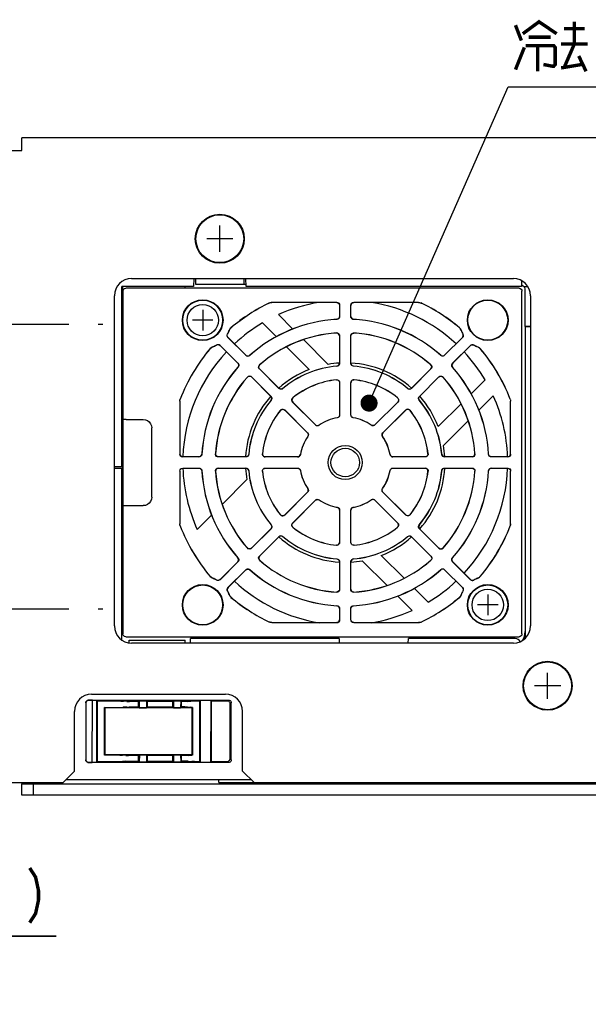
# Model space of a CAD drawing. Extents: x 97 to 1223, y 94 to 848.
# Tile 40 of 41: x 985 to 1085, y 676 to 848. Entities that reach past the tile are written whole.
import ezdxf

# ---------------------------------------------------------------- set-up
doc = ezdxf.new("R2010")
doc.units = 0
doc.header["$LTSCALE"] = 69.3
doc.linetypes.add('CENTER', pattern=[0.6, 0.375, -0.075, 0.075, -0.075])
doc.layers.get('0').update_dxf_attribs({"linetype": 'CONTINUOUS'})
for name, color, linetype in [('ALL_AXIS', 7, 'CONTINUOUS'), ('ALL_CURVE', 7, 'CONTINUOUS'), ('ALL_DIM', 7, 'CONTINUOUS'), ('ALL_FEATURES', 7, 'CONTINUOUS'), ('ALL_NOTE', 7, 'CONTINUOUS')]:
    doc.layers.add(name, color=color, linetype=linetype)
doc.dimstyles.get("Standard").update_dxf_attribs({"dimtxt": 2.5, "dimasz": 2.5, "dimexe": 1.25, "dimexo": 0.625, "dimtad": 1, "dimcen": 2.5, "dimazin": 3, "dimtfac": 1, "dimtmove": 0, "dimatfit": 3})

# ---------------------------------------------------------------- blocks, each defined once
blk = doc.blocks.new('_OPEN')
at = {"color": 0, "linetype": 'BYBLOCK'}
for p, q in [((0, 0), (-1, 0.25)), ((-1, -0.25), (0, 0)), ((-1, 0), (0, 0))]:
    blk.add_line(p, q, dxfattribs=at)
blk = doc.blocks.new('*D5')
at = {"layer": 'ALL_DIM', "color": 2, "linetype": 'CONTINUOUS'}
for p, q in [((953.31, 666.24), (953.31, 690.5)), ((960, 655.62), (960, 690.5)), ((953.31, 687.5), (938.31, 687.5)), ((938.31, 687.5), (956.66, 687.5)), ((991.3, 687.5), (956.66, 687.5)), ((960, 687.5), (991.3, 687.5))]:
    blk.add_line(p, q, dxfattribs=at)
at = {"layer": 'ALL_DIM', "color": 2, "linetype": 'CONTINUOUS', "xscale": 6, "yscale": 6, "zscale": 6}
blk.add_blockref('_OPEN', (953.31, 687.5), dxfattribs=at)
at = {"layer": 'ALL_DIM', "color": 2, "linetype": 'CONTINUOUS', "xscale": 6, "yscale": 6, "zscale": 6, "rotation": 180}
blk.add_blockref('_OPEN', (960, 687.5), dxfattribs=at)

msp = doc.modelspace()

# ---------------------------------------------------------------- linework, layer by layer
at = {"layer": 'ALL_AXIS', "color": 7, "linetype": 'CENTER'}
for p, q in [((967.5, 795), (999.5, 795)), ((967.5, 745), (999.5, 745))]:
    msp.add_line(p, q, dxfattribs=at)
at = {"layer": 'ALL_AXIS', "color": 7, "linetype": 'CONTINUOUS'}
for centre, radius in [((1020, 810), 4.3), ((1020, 810), 4.2), ((1017, 795.7), 2.75), ((1067, 745.7), 2.75), ((1077.5, 731.5), 4.3), ((1077.5, 731.5), 4.2)]:
    msp.add_circle(centre, radius, dxfattribs=at)
at = {"layer": 'ALL_CURVE', "color": 40, "linetype": 'CONTINUOUS'}
for p, q in [((1020, 807.7), (1020, 812.3)), ((1022.3, 810), (1017.7, 810)), ((1017, 797.5), (1017, 793.9)), ((1018.8, 795.7), (1015.2, 795.7)), ((1067, 747.5), (1067, 743.9)), ((1068.8, 745.7), (1065.2, 745.7)), ((1077.5, 729.2), (1077.5, 733.8)), ((1079.8, 731.5), (1075.2, 731.5))]:
    msp.add_line(p, q, dxfattribs=at)
at = {"layer": 'ALL_DIM', "color": 2, "linetype": 'CONTINUOUS', "const_width": 0.6}
msp.add_lwpolyline([(986.653, 699.5), (987.685, 697.9), (988.201, 695.5), (988.201, 693.9), (987.685, 691.5), (986.653, 689.9)], dxfattribs=at)
at = {"layer": 'ALL_FEATURES', "color": 7, "linetype": 'CONTINUOUS'}
for p, q in [((985.3, 825.5), (985.3, 827.7)), ((1162.2, 827.7), (985.3, 827.7)), ((982.5, 825.5), (985.3, 825.5)), ((1004.5, 803), (1071.5, 803)), ((1015.453, 803), (1015.404, 801.6)), ((1015.753, 803), (1015.718, 802.004)), ((1024.281, 802.013), (1024.247, 803)), ((1024.596, 801.6), (1024.547, 803)), ((1072.948, 802.612), (1072.93, 801.6)), ((1002.8, 770), (1002.8, 801.6)), ((1015.404, 801.6), (1002.8, 801.6)), ((1002.95, 801.6), (1002.95, 798.201)), ((1003, 800.8), (1003, 740.6)), ((1072.5, 801.3), (1003.5, 801.3)), ((1013.904, 801.5), (1013.906, 801.6)), ((1015.72, 802.05), (1024.28, 802.05)), ((1024.281, 802.013), (1024.578, 802.013)), ((1072.93, 801.6), (1024.596, 801.6)), ((1073, 740.6), (1073, 800.8)), ((1073.323, 801.6), (1074.03, 801.6)), ((1073.513, 801.013), (1073.513, 794.673)), ((1001.5, 742), (1001.5, 800)), ((1074.5, 800), (1074.5, 742)), ((1040.514, 798.814), (1029.129, 798.814)), ((1040.5, 798.8), (1029.132, 798.8)), ((1041, 798.3), (1041, 796.356)), ((1041.014, 798.314), (1041.014, 796.343)), ((1042.986, 796.343), (1042.986, 798.314)), ((1043, 796.356), (1043, 798.3)), ((1054.871, 798.814), (1043.486, 798.814)), ((1054.868, 798.8), (1043.5, 798.8)), ((1030.268, 796.673), (1032.825, 794.115)), ((1029.931, 792.767), (1027.476, 795.222)), ((1073.513, 794.673), (1074.5, 794.673)), ((1073.55, 794.6), (1073.513, 794.673)), ((1073.55, 794.6), (1074.5, 794.6)), ((1073.55, 794.6), (1073.55, 739.82)), ((1024.565, 789.53), (1021.431, 792.663)), ((1024.565, 789.549), (1021.449, 792.665)), ((1034.656, 792.285), (1039, 787.941)), ((1041, 792.95), (1041, 788.136)), ((1041.014, 792.965), (1041.014, 788.123)), ((1042.986, 788.123), (1042.986, 792.965)), ((1043, 788.136), (1043, 792.95)), ((1062.551, 792.665), (1059.435, 789.549)), ((1062.569, 792.663), (1059.435, 789.53)), ((1020.035, 791.251), (1023.151, 788.135)), ((1020.037, 791.269), (1023.17, 788.135)), ((1035.68, 787.019), (1031.684, 791.014)), ((1060.83, 788.135), (1063.963, 791.269)), ((1060.849, 788.135), (1063.965, 791.251)), ((1030.378, 783.717), (1026.954, 787.141)), ((1030.378, 783.736), (1026.974, 787.14)), ((1057.046, 787.141), (1053.622, 783.717)), ((1057.026, 787.14), (1053.622, 783.736)), ((1025.559, 785.746), (1028.983, 782.322)), ((1025.56, 785.726), (1028.964, 782.322)), ((1055.017, 782.322), (1058.441, 785.746)), ((1055.036, 782.322), (1058.44, 785.726)), ((1064.067, 782.769), (1066.522, 785.223)), ((1041, 784.72), (1041, 779.067)), ((1041.014, 784.736), (1041.014, 779.055)), ((1042.986, 779.055), (1042.986, 784.736)), ((1043, 779.067), (1043, 784.72)), ((1067.973, 782.432), (1065.415, 779.875)), ((1012.986, 781.473), (1012.986, 772.186)), ((1013, 781.47), (1013, 772.2)), ((1031.378, 779.927), (1035.395, 775.911)), ((1031.379, 779.907), (1035.377, 775.909)), ((1036.789, 777.305), (1032.773, 781.322)), ((1036.791, 777.323), (1032.793, 781.321)), ((1051.207, 781.321), (1047.209, 777.323)), ((1051.227, 781.322), (1047.211, 777.305)), ((1048.605, 775.911), (1052.622, 779.927)), ((1048.623, 775.909), (1052.621, 779.907)), ((1058.319, 777.02), (1062.314, 781.016)), ((1071, 772.2), (1071, 781.47)), ((1071.014, 772.186), (1071.014, 781.473)), ((1003.079, 778.261), (1003.035, 778.217)), ((1003.579, 778.27), (1006.57, 778.27)), ((1003.018, 763.99), (1003.017, 777.217)), ((1008.07, 764.63), (1008.07, 776.77)), ((1063.585, 778.044), (1059.241, 773.7)), ((1016.357, 771.686), (1013.486, 771.686)), ((1016.344, 771.7), (1013.5, 771.7)), ((1024.577, 771.686), (1019.735, 771.686)), ((1024.564, 771.7), (1019.75, 771.7)), ((1033.645, 771.686), (1027.964, 771.686)), ((1033.633, 771.7), (1027.98, 771.7)), ((1056.036, 771.686), (1050.355, 771.686)), ((1056.02, 771.7), (1050.367, 771.7)), ((1064.265, 771.686), (1059.423, 771.686)), ((1064.25, 771.7), (1059.436, 771.7)), ((1070.514, 771.686), (1067.643, 771.686)), ((1070.5, 771.7), (1067.656, 771.7)), ((1001.5, 770), (1002.8, 770)), ((1001.5, 769.7), (1002.809, 769.7)), ((1002.827, 739.511), (1002.817, 769.7)), ((1013.486, 769.714), (1016.357, 769.714)), ((1013.5, 769.7), (1016.344, 769.7)), ((1019.735, 769.714), (1024.577, 769.714)), ((1019.75, 769.7), (1024.564, 769.7)), ((1027.964, 769.714), (1033.645, 769.714)), ((1027.98, 769.7), (1033.633, 769.7)), ((1050.355, 769.714), (1056.036, 769.714)), ((1050.367, 769.7), (1056.02, 769.7)), ((1059.423, 769.714), (1064.265, 769.714)), ((1059.436, 769.7), (1064.25, 769.7)), ((1067.643, 769.714), (1070.514, 769.714)), ((1067.656, 769.7), (1070.5, 769.7)), ((1012.986, 769.214), (1012.986, 759.927)), ((1013, 769.2), (1013, 759.93)), ((1020.415, 763.356), (1024.759, 767.7)), ((1071, 759.93), (1071, 769.2)), ((1071.014, 759.927), (1071.014, 769.214)), ((1035.395, 765.489), (1031.378, 761.473)), ((1035.377, 765.491), (1031.379, 761.493)), ((1052.622, 761.473), (1048.605, 765.489)), ((1052.621, 761.493), (1048.623, 765.491)), ((1003.079, 763.139), (1003.035, 763.183)), ((1003.579, 763.13), (1006.57, 763.13)), ((1032.773, 760.078), (1036.789, 764.095)), ((1032.793, 760.079), (1036.791, 764.077)), ((1047.209, 764.077), (1051.207, 760.079)), ((1047.211, 764.095), (1051.227, 760.078)), ((1016.027, 758.968), (1018.585, 761.525)), ((1041, 762.333), (1041, 756.68)), ((1041.014, 762.345), (1041.014, 756.664)), ((1042.986, 756.664), (1042.986, 762.345)), ((1043, 756.68), (1043, 762.333)), ((1028.983, 759.078), (1025.559, 755.654)), ((1028.964, 759.078), (1025.56, 755.674)), ((1058.441, 755.654), (1055.017, 759.078)), ((1058.44, 755.674), (1055.036, 759.078)), ((1026.954, 754.259), (1030.378, 757.683)), ((1026.974, 754.26), (1030.378, 757.664)), ((1053.622, 757.683), (1057.046, 754.259)), ((1053.622, 757.664), (1057.026, 754.26)), ((1048.32, 754.381), (1052.316, 750.386)), ((1023.151, 753.265), (1020.035, 750.149)), ((1023.17, 753.265), (1020.037, 750.131)), ((1041, 753.264), (1041, 748.45)), ((1041.014, 753.277), (1041.014, 748.435)), ((1042.986, 748.435), (1042.986, 753.277)), ((1043, 748.45), (1043, 753.264)), ((1049.344, 749.115), (1045, 753.459)), ((1063.963, 750.131), (1060.83, 753.265)), ((1063.965, 750.149), (1060.849, 753.265)), ((1021.431, 748.737), (1024.565, 751.87)), ((1021.449, 748.735), (1024.565, 751.851)), ((1059.435, 751.87), (1062.569, 748.737)), ((1059.435, 751.851), (1062.551, 748.735)), ((1053.732, 744.727), (1051.175, 747.285)), ((1054.069, 748.633), (1056.524, 746.178)), ((1041, 745.044), (1041, 743.1)), ((1041.014, 745.057), (1041.014, 743.086)), ((1042.986, 743.086), (1042.986, 745.057)), ((1043, 743.1), (1043, 745.044)), ((1029.129, 742.586), (1040.514, 742.586)), ((1029.132, 742.6), (1040.5, 742.6)), ((1043.486, 742.586), (1054.871, 742.586)), ((1043.5, 742.6), (1054.868, 742.6)), ((1003.5, 740.1), (1072.5, 740.1)), ((1073.515, 741.002), (1073.515, 739.791)), ((1004.079, 739.041), (1004.087, 739.5)), ((1004.087, 739.5), (1013.913, 739.5)), ((1071.5, 739), (1004.5, 739)), ((1013.921, 739), (1013.913, 739.5)), ((1014.865, 739), (1014.879, 739.8)), ((1040.921, 739.8), (1014.879, 739.8)), ((1040.921, 739.8), (1040.935, 739)), ((1053.065, 739), (1053.079, 739.8)), ((1071.803, 739.8), (1053.079, 739.8)), ((997.5, 730), (1021, 730)), ((996.5, 728.498), (996.5, 718.502)), ((997, 729), (1021.502, 729)), ((997.647, 728.974), (997, 728.974)), ((997.63, 718.026), (997.647, 728.974)), ((997.647, 728.974), (998.434, 728.887)), ((998.417, 718.113), (998.434, 728.887)), ((998.434, 728.887), (998.5, 728.82)), ((1002.648, 728.82), (998.5, 728.82)), ((998.5, 728.82), (998.5, 718.196)), ((1003.705, 728.762), (1003.095, 728.806)), ((1005.75, 728.747), (1004.152, 728.747)), ((1005.848, 728.846), (1005.75, 728.747)), ((1005.75, 727.773), (1005.75, 728.747)), ((1005.848, 728.846), (1007.152, 728.846)), ((1005.848, 728.846), (1005.874, 727.649)), ((1007.152, 728.846), (1007.126, 727.649)), ((1007.152, 728.846), (1007.25, 728.747)), ((1011.75, 728.747), (1007.25, 728.747)), ((1007.25, 728.747), (1007.25, 727.773)), ((1011.848, 728.846), (1011.75, 728.747)), ((1011.75, 727.773), (1011.75, 728.747)), ((1011.848, 728.846), (1013.152, 728.846)), ((1011.848, 728.846), (1011.874, 727.649)), ((1013.152, 728.846), (1013.126, 727.649)), ((1013.152, 728.846), (1013.25, 728.747)), ((1013.848, 728.747), (1013.25, 728.747)), ((1013.25, 728.747), (1013.25, 727.773)), ((1014.295, 728.762), (1014.905, 728.806)), ((1016.5, 728.82), (1015.352, 728.82)), ((1016.592, 728.913), (1016.5, 728.82)), ((1016.5, 718.196), (1016.5, 728.82)), ((1018.408, 728.913), (1016.592, 728.913)), ((1016.609, 718.087), (1016.592, 728.913)), ((1018.408, 728.913), (1018.391, 718.087)), ((1018.408, 728.913), (1018.5, 728.82)), ((1021.322, 728.82), (1018.5, 728.82)), ((1018.5, 728.82), (1018.5, 718.196)), ((1021.805, 718.693), (1021.819, 728.321)), ((1022, 718.498), (1022, 728.502)), ((994.5, 716.5), (994.5, 727)), ((999.894, 727.606), (999.8, 727.7)), ((999.8, 727.7), (1002.628, 727.7)), ((999.8, 719.3), (999.8, 727.7)), ((1015.106, 727.606), (999.894, 727.606)), ((999.907, 719.407), (999.894, 727.606)), ((1003.688, 727.758), (1003.076, 727.714)), ((1004.135, 727.773), (1005.75, 727.773)), ((1005.874, 727.649), (1005.75, 727.773)), ((1005.874, 727.649), (1007.126, 727.649)), ((1007.126, 727.649), (1007.25, 727.773)), ((1007.25, 727.773), (1011.75, 727.773)), ((1011.874, 727.649), (1011.75, 727.773)), ((1011.874, 727.649), (1013.126, 727.649)), ((1013.126, 727.649), (1013.25, 727.773)), ((1013.865, 727.773), (1013.25, 727.773)), ((1014.312, 727.758), (1014.924, 727.714)), ((1015.106, 727.606), (1015.093, 719.407)), ((1015.106, 727.606), (1015.202, 727.702)), ((1024, 716.5), (1024, 727)), ((999.907, 719.407), (999.8, 719.3)), ((1002.482, 719.3), (999.8, 719.3)), ((999.907, 719.407), (1015.093, 719.407)), ((1003.539, 719.241), (1002.929, 719.286)), ((1005.887, 719.364), (1005.75, 719.227)), ((1005.887, 719.364), (1005.864, 718.154)), ((1005.887, 719.364), (1007.113, 719.364)), ((1007.113, 719.364), (1007.25, 719.227)), ((1007.113, 719.364), (1007.136, 718.154)), ((1011.887, 719.364), (1011.75, 719.227)), ((1011.887, 719.364), (1011.864, 718.154)), ((1011.887, 719.364), (1013.113, 719.364)), ((1013.113, 719.364), (1013.25, 719.227)), ((1013.113, 719.364), (1013.136, 718.154)), ((1014.461, 719.241), (1015.071, 719.286)), ((1015.093, 719.407), (1015.206, 719.294)), ((997, 718.026), (997.63, 718.026)), ((1021.502, 718), (997, 718)), ((998.417, 718.113), (997.63, 718.026)), ((998.417, 718.113), (998.5, 718.196)), ((998.5, 718.196), (1002.462, 718.196)), ((1003.522, 718.255), (1002.91, 718.21)), ((1003.97, 718.269), (1005.75, 718.269)), ((1005.75, 719.227), (1003.986, 719.227)), ((1005.75, 718.269), (1005.75, 719.227)), ((1005.864, 718.154), (1005.75, 718.269)), ((1005.864, 718.154), (1007.136, 718.154)), ((1007.136, 718.154), (1007.25, 718.269)), ((1011.75, 719.227), (1007.25, 719.227)), ((1007.25, 719.227), (1007.25, 718.269)), ((1007.25, 718.269), (1011.75, 718.269)), ((1011.75, 718.269), (1011.75, 719.227)), ((1011.864, 718.154), (1011.75, 718.269)), ((1011.864, 718.154), (1013.136, 718.154)), ((1013.136, 718.154), (1013.25, 718.269)), ((1014.014, 719.227), (1013.25, 719.227)), ((1013.25, 719.227), (1013.25, 718.269)), ((1014.03, 718.269), (1013.25, 718.269)), ((1014.478, 718.255), (1015.09, 718.21)), ((1015.538, 718.196), (1016.5, 718.196)), ((1016.609, 718.087), (1016.5, 718.196)), ((1016.609, 718.087), (1018.391, 718.087)), ((1018.391, 718.087), (1018.5, 718.196)), ((1018.5, 718.196), (1021.306, 718.196)), ((992.5, 714.5), (994.5, 716.5)), ((1024, 716.5), (1026, 714.5)), ((982.5, 714.5), (992.5, 714.5)), ((985.3, 712.3), (985.3, 714.3)), ((987.3, 712.3), (987.3, 714.3)), ((1025.5, 715), (993, 715)), ((1019.8, 714.5), (1019.8, 715)), ((1019.8, 714.5), (1165, 714.5)), ((1162.2, 712.3), (985.3, 712.3))]:
    msp.add_line(p, q, dxfattribs=at)
at = {"layer": 'ALL_FEATURES', "color": 3, "linetype": 'CONTINUOUS'}
for p, q in [((985.3, 714.5), (985.3, 714.3)), ((985.3, 714.3), (1162.2, 714.3))]:
    msp.add_line(p, q, dxfattribs=at)
at = {"layer": 'ALL_FEATURES', "color": 7, "linetype": 'CONTINUOUS'}
for points in [[(1003, 800.8), (1003.038, 800.991), (1003.146, 801.154), (1003.309, 801.262), (1003.5, 801.3)], [(1072.5, 801.3), (1072.691, 801.262), (1072.854, 801.154), (1072.962, 800.991), (1073, 800.8)], [(1072.935, 801.915), (1073.05, 801.857), (1073.199, 801.741), (1073.323, 801.6)], [(1073.323, 801.6), (1073.427, 801.419), (1073.491, 801.221), (1073.513, 801.013)], [(1028.7, 798.717), (1028.909, 798.79), (1029.129, 798.814)], [(1029.132, 798.8), (1028.985, 798.789), (1028.841, 798.757), (1028.703, 798.703)], [(1040.5, 798.8), (1040.691, 798.762), (1040.854, 798.654), (1040.962, 798.491), (1041, 798.3)], [(1040.514, 798.814), (1040.705, 798.776), (1040.868, 798.668), (1040.976, 798.505), (1041.014, 798.314)], [(1042.986, 798.314), (1043.024, 798.505), (1043.132, 798.668), (1043.295, 798.776), (1043.486, 798.814)], [(1043.5, 798.8), (1043.309, 798.762), (1043.146, 798.654), (1043.038, 798.491), (1043, 798.3)], [(1054.868, 798.8), (1055.015, 798.789), (1055.159, 798.757), (1055.297, 798.703)], [(1054.871, 798.814), (1055.091, 798.79), (1055.3, 798.717)], [(1041, 796.356), (1040.965, 796.172), (1040.864, 796.013), (1040.711, 795.903), (1040.529, 795.857)], [(1041.014, 796.343), (1040.991, 796.194), (1040.925, 796.058), (1040.822, 795.949), (1040.691, 795.875), (1040.543, 795.844)], [(1043.457, 795.844), (1043.309, 795.875), (1043.178, 795.949), (1043.075, 796.058), (1043.009, 796.194), (1042.986, 796.343)], [(1043, 796.356), (1043.035, 796.172), (1043.136, 796.013), (1043.289, 795.903), (1043.471, 795.857)], [(1021.672, 793.958), (1021.791, 794.184), (1021.963, 794.372)], [(1021.684, 793.951), (1021.757, 794.104), (1021.855, 794.244), (1021.975, 794.364)], [(1062.316, 793.951), (1062.243, 794.104), (1062.145, 794.244), (1062.025, 794.364)], [(1062.037, 794.372), (1062.209, 794.184), (1062.328, 793.958)], [(1021.431, 792.663), (1021.338, 792.793), (1021.29, 792.946), (1021.293, 793.108), (1021.349, 793.261)], [(1021.449, 792.665), (1021.355, 792.796), (1021.307, 792.95), (1021.311, 793.111), (1021.366, 793.263)], [(1041, 792.95), (1040.959, 793.149), (1040.841, 793.315), (1040.668, 793.421), (1040.466, 793.448)], [(1040.481, 793.463), (1040.643, 793.448), (1040.792, 793.38), (1040.91, 793.269), (1040.987, 793.125), (1041.014, 792.965)], [(1042.986, 792.965), (1043.013, 793.125), (1043.09, 793.269), (1043.208, 793.38), (1043.357, 793.448), (1043.519, 793.463)], [(1043, 792.95), (1043.041, 793.149), (1043.159, 793.315), (1043.332, 793.421), (1043.534, 793.448)], [(1062.551, 792.665), (1062.645, 792.796), (1062.693, 792.95), (1062.689, 793.111), (1062.634, 793.263)], [(1062.651, 793.261), (1062.707, 793.108), (1062.71, 792.946), (1062.662, 792.793), (1062.569, 792.663)], [(1018.328, 790.737), (1018.516, 790.909), (1018.742, 791.028)], [(1018.749, 791.016), (1018.596, 790.943), (1018.456, 790.845), (1018.336, 790.725)], [(1020.035, 791.251), (1019.904, 791.345), (1019.75, 791.393), (1019.589, 791.389), (1019.437, 791.334)], [(1019.439, 791.351), (1019.592, 791.407), (1019.754, 791.41), (1019.907, 791.362), (1020.037, 791.269)], [(1063.963, 791.269), (1064.093, 791.362), (1064.246, 791.41), (1064.408, 791.407), (1064.561, 791.351)], [(1063.965, 791.251), (1064.096, 791.345), (1064.25, 791.393), (1064.411, 791.389), (1064.563, 791.334)], [(1065.251, 791.016), (1065.404, 790.943), (1065.544, 790.845), (1065.664, 790.725)], [(1065.258, 791.028), (1065.484, 790.909), (1065.672, 790.737)], [(1024.565, 789.549), (1024.721, 789.443), (1024.904, 789.402), (1025.09, 789.432), (1025.251, 789.529)], [(1025.251, 789.51), (1025.123, 789.427), (1024.976, 789.386), (1024.826, 789.392), (1024.685, 789.441), (1024.565, 789.53)], [(1059.435, 789.549), (1059.279, 789.443), (1059.096, 789.402), (1058.91, 789.432), (1058.749, 789.529)], [(1059.435, 789.53), (1059.315, 789.441), (1059.174, 789.392), (1059.024, 789.386), (1058.877, 789.427), (1058.749, 789.51)], [(1023.151, 788.135), (1023.257, 787.979), (1023.298, 787.796), (1023.268, 787.61), (1023.171, 787.449)], [(1023.17, 788.135), (1023.259, 788.015), (1023.308, 787.874), (1023.314, 787.724), (1023.273, 787.577), (1023.19, 787.449)], [(1026.954, 787.141), (1026.859, 787.273), (1026.812, 787.429), (1026.817, 787.592), (1026.875, 787.744), (1026.978, 787.87)], [(1026.974, 787.14), (1026.863, 787.31), (1026.828, 787.51), (1026.876, 787.708), (1026.999, 787.87)], [(1040.543, 787.637), (1040.721, 787.687), (1040.868, 787.798), (1040.966, 787.954), (1041, 788.136)], [(1041.014, 788.123), (1040.992, 787.976), (1040.928, 787.843), (1040.828, 787.734), (1040.701, 787.659), (1040.557, 787.625)], [(1043.443, 787.625), (1043.299, 787.659), (1043.172, 787.734), (1043.072, 787.843), (1043.008, 787.976), (1042.986, 788.123)], [(1043.457, 787.637), (1043.279, 787.687), (1043.132, 787.798), (1043.034, 787.954), (1043, 788.136)], [(1057.026, 787.14), (1057.137, 787.31), (1057.172, 787.51), (1057.124, 787.708), (1057.001, 787.87)], [(1057.022, 787.87), (1057.125, 787.744), (1057.183, 787.592), (1057.188, 787.429), (1057.141, 787.273), (1057.046, 787.141)], [(1060.81, 787.449), (1060.727, 787.576), (1060.687, 787.721), (1060.691, 787.872), (1060.741, 788.014), (1060.83, 788.135)], [(1060.849, 788.135), (1060.743, 787.979), (1060.702, 787.796), (1060.732, 787.61), (1060.829, 787.449)], [(1024.83, 785.722), (1024.956, 785.825), (1025.108, 785.883), (1025.271, 785.888), (1025.427, 785.841), (1025.559, 785.746)], [(1025.56, 785.726), (1025.39, 785.837), (1025.19, 785.872), (1024.992, 785.824), (1024.83, 785.701)], [(1040.447, 785.217), (1040.613, 785.207), (1040.768, 785.142), (1040.891, 785.032), (1040.972, 784.884), (1041, 784.72)], [(1040.461, 785.233), (1040.628, 785.222), (1040.782, 785.158), (1040.905, 785.047), (1040.986, 784.9), (1041.014, 784.736)], [(1042.986, 784.736), (1043.014, 784.9), (1043.095, 785.047), (1043.218, 785.158), (1043.372, 785.222), (1043.539, 785.233)], [(1043.553, 785.217), (1043.387, 785.207), (1043.232, 785.142), (1043.109, 785.032), (1043.028, 784.884), (1043, 784.72)], [(1058.44, 785.726), (1058.61, 785.837), (1058.81, 785.872), (1059.008, 785.824), (1059.17, 785.701)], [(1058.441, 785.746), (1058.573, 785.841), (1058.729, 785.888), (1058.892, 785.883), (1059.044, 785.825), (1059.17, 785.722)], [(1031.054, 783.707), (1030.893, 783.616), (1030.71, 783.59), (1030.531, 783.632), (1030.378, 783.736)], [(1031.053, 783.688), (1030.926, 783.61), (1030.781, 783.573), (1030.633, 783.58), (1030.495, 783.63), (1030.378, 783.717)], [(1052.946, 783.707), (1053.107, 783.616), (1053.29, 783.59), (1053.469, 783.632), (1053.622, 783.736)], [(1053.622, 783.717), (1053.505, 783.63), (1053.367, 783.58), (1053.219, 783.573), (1053.074, 783.61), (1052.947, 783.688)], [(1012.986, 781.473), (1013.003, 781.656), (1013.053, 781.832)], [(1013, 781.47), (1013.007, 781.592), (1013.03, 781.713), (1013.067, 781.829)], [(1028.993, 781.646), (1029.084, 781.807), (1029.11, 781.99), (1029.068, 782.169), (1028.964, 782.322)], [(1028.983, 782.322), (1029.07, 782.205), (1029.12, 782.067), (1029.127, 781.919), (1029.09, 781.774), (1029.012, 781.647)], [(1032.773, 781.322), (1032.676, 781.458), (1032.629, 781.618), (1032.638, 781.785), (1032.701, 781.939), (1032.812, 782.064)], [(1032.833, 782.063), (1032.723, 781.939), (1032.659, 781.783), (1032.65, 781.618), (1032.697, 781.456), (1032.793, 781.321)], [(1051.167, 782.063), (1051.277, 781.939), (1051.341, 781.783), (1051.35, 781.618), (1051.303, 781.456), (1051.207, 781.321)], [(1051.188, 782.064), (1051.299, 781.939), (1051.362, 781.785), (1051.371, 781.618), (1051.324, 781.458), (1051.227, 781.322)], [(1054.988, 781.647), (1054.91, 781.774), (1054.873, 781.917), (1054.88, 782.065), (1054.929, 782.204), (1055.017, 782.322)], [(1055.007, 781.646), (1054.916, 781.807), (1054.89, 781.99), (1054.932, 782.169), (1055.036, 782.322)], [(1070.933, 781.829), (1070.97, 781.713), (1070.993, 781.592), (1071, 781.47)], [(1070.947, 781.832), (1070.997, 781.655), (1071.014, 781.473)], [(1030.636, 779.888), (1030.761, 779.999), (1030.915, 780.062), (1031.082, 780.071), (1031.242, 780.024), (1031.378, 779.927)], [(1030.637, 779.867), (1030.761, 779.977), (1030.917, 780.041), (1031.082, 780.05), (1031.244, 780.003), (1031.379, 779.907)], [(1053.363, 779.867), (1053.239, 779.977), (1053.083, 780.041), (1052.918, 780.05), (1052.756, 780.003), (1052.621, 779.907)], [(1052.622, 779.927), (1052.758, 780.024), (1052.918, 780.071), (1053.085, 780.062), (1053.239, 779.999), (1053.364, 779.888)], [(1003.017, 777.217), (1003.018, 777.41), (1003.019, 777.596), (1003.02, 777.767), (1003.022, 777.918), (1003.025, 778.043), (1003.028, 778.136), (1003.031, 778.195), (1003.035, 778.217)], [(1003.579, 778.27), (1003.389, 778.269), (1003.228, 778.267), (1003.119, 778.265), (1003.079, 778.261)], [(1006.57, 778.27), (1006.958, 778.219), (1007.32, 778.069), (1007.631, 777.831), (1007.869, 777.52), (1008.019, 777.158), (1008.07, 776.77)], [(1041, 779.067), (1040.97, 778.896), (1040.884, 778.746), (1040.751, 778.634), (1040.588, 778.574)], [(1041.014, 779.055), (1040.984, 778.884), (1040.897, 778.734), (1040.765, 778.622), (1040.602, 778.563)], [(1043.398, 778.563), (1043.235, 778.622), (1043.103, 778.734), (1043.016, 778.884), (1042.986, 779.055)], [(1043.412, 778.574), (1043.249, 778.634), (1043.116, 778.746), (1043.03, 778.896), (1043, 779.067)], [(1037.429, 777.249), (1037.271, 777.175), (1037.097, 777.161), (1036.93, 777.206), (1036.789, 777.305)], [(1036.791, 777.323), (1036.933, 777.224), (1037.1, 777.179), (1037.273, 777.193), (1037.43, 777.266)], [(1047.209, 777.323), (1047.067, 777.224), (1046.9, 777.179), (1046.727, 777.193), (1046.57, 777.266)], [(1047.211, 777.305), (1047.07, 777.206), (1046.903, 777.161), (1046.729, 777.175), (1046.571, 777.249)], [(1035.377, 775.909), (1035.476, 775.767), (1035.521, 775.6), (1035.507, 775.427), (1035.434, 775.27)], [(1035.395, 775.911), (1035.494, 775.77), (1035.539, 775.603), (1035.525, 775.429), (1035.451, 775.271)], [(1048.549, 775.271), (1048.475, 775.429), (1048.461, 775.603), (1048.506, 775.77), (1048.605, 775.911)], [(1048.623, 775.909), (1048.524, 775.767), (1048.479, 775.6), (1048.493, 775.427), (1048.566, 775.27)], [(1013.486, 771.686), (1013.295, 771.724), (1013.132, 771.832), (1013.024, 771.995), (1012.986, 772.186)], [(1013, 772.2), (1013.038, 772.009), (1013.146, 771.846), (1013.309, 771.738), (1013.5, 771.7)], [(1016.344, 771.7), (1016.528, 771.735), (1016.687, 771.836), (1016.797, 771.989), (1016.843, 772.171)], [(1016.856, 772.157), (1016.825, 772.009), (1016.751, 771.878), (1016.642, 771.775), (1016.506, 771.709), (1016.357, 771.686)], [(1019.735, 771.686), (1019.575, 771.713), (1019.431, 771.79), (1019.32, 771.908), (1019.252, 772.057), (1019.237, 772.219)], [(1019.75, 771.7), (1019.551, 771.741), (1019.385, 771.859), (1019.279, 772.032), (1019.252, 772.234)], [(1025.063, 772.157), (1025.013, 771.979), (1024.902, 771.832), (1024.746, 771.734), (1024.564, 771.7)], [(1025.075, 772.143), (1025.041, 771.999), (1024.966, 771.872), (1024.857, 771.772), (1024.724, 771.708), (1024.577, 771.686)], [(1027.964, 771.686), (1027.8, 771.714), (1027.653, 771.795), (1027.542, 771.918), (1027.478, 772.072), (1027.467, 772.239)], [(1027.483, 772.253), (1027.493, 772.087), (1027.558, 771.932), (1027.668, 771.809), (1027.816, 771.728), (1027.98, 771.7)], [(1033.633, 771.7), (1033.804, 771.73), (1033.954, 771.816), (1034.066, 771.949), (1034.126, 772.112)], [(1034.137, 772.098), (1034.078, 771.935), (1033.966, 771.803), (1033.816, 771.716), (1033.645, 771.686)], [(1050.355, 771.686), (1050.184, 771.716), (1050.034, 771.803), (1049.922, 771.935), (1049.863, 772.098)], [(1049.874, 772.112), (1049.934, 771.949), (1050.046, 771.816), (1050.196, 771.73), (1050.367, 771.7)], [(1056.517, 772.253), (1056.507, 772.087), (1056.442, 771.932), (1056.332, 771.809), (1056.184, 771.728), (1056.02, 771.7)], [(1056.533, 772.239), (1056.522, 772.072), (1056.458, 771.918), (1056.347, 771.795), (1056.2, 771.714), (1056.036, 771.686)], [(1059.423, 771.686), (1059.276, 771.708), (1059.143, 771.772), (1059.034, 771.872), (1058.959, 771.999), (1058.925, 772.143)], [(1058.937, 772.157), (1058.987, 771.979), (1059.098, 771.832), (1059.254, 771.734), (1059.436, 771.7)], [(1064.25, 771.7), (1064.449, 771.741), (1064.615, 771.859), (1064.721, 772.032), (1064.748, 772.234)], [(1064.763, 772.219), (1064.748, 772.057), (1064.68, 771.908), (1064.569, 771.79), (1064.425, 771.713), (1064.265, 771.686)], [(1067.643, 771.686), (1067.494, 771.709), (1067.358, 771.775), (1067.249, 771.878), (1067.175, 772.009), (1067.144, 772.157)], [(1067.656, 771.7), (1067.472, 771.735), (1067.313, 771.836), (1067.203, 771.989), (1067.157, 772.171)], [(1070.5, 771.7), (1070.691, 771.738), (1070.854, 771.846), (1070.962, 772.009), (1071, 772.2)], [(1071.014, 772.186), (1070.976, 771.995), (1070.868, 771.832), (1070.705, 771.724), (1070.514, 771.686)], [(1012.986, 769.214), (1013.024, 769.405), (1013.132, 769.568), (1013.295, 769.676), (1013.486, 769.714)], [(1013, 769.2), (1013.038, 769.391), (1013.146, 769.554), (1013.309, 769.662), (1013.5, 769.7)], [(1016.344, 769.7), (1016.528, 769.665), (1016.687, 769.564), (1016.797, 769.411), (1016.843, 769.229)], [(1016.357, 769.714), (1016.506, 769.691), (1016.642, 769.625), (1016.751, 769.522), (1016.825, 769.391), (1016.856, 769.243)], [(1019.237, 769.181), (1019.252, 769.343), (1019.32, 769.492), (1019.431, 769.61), (1019.575, 769.687), (1019.735, 769.714)], [(1019.75, 769.7), (1019.551, 769.659), (1019.385, 769.541), (1019.279, 769.368), (1019.252, 769.166)], [(1025.063, 769.243), (1025.013, 769.421), (1024.902, 769.568), (1024.746, 769.666), (1024.564, 769.7)], [(1024.577, 769.714), (1024.724, 769.692), (1024.857, 769.628), (1024.966, 769.528), (1025.041, 769.401), (1025.075, 769.257)], [(1027.467, 769.161), (1027.478, 769.328), (1027.542, 769.482), (1027.653, 769.605), (1027.8, 769.686), (1027.964, 769.714)], [(1027.483, 769.147), (1027.493, 769.313), (1027.558, 769.468), (1027.668, 769.591), (1027.816, 769.672), (1027.98, 769.7)], [(1033.633, 769.7), (1033.804, 769.67), (1033.954, 769.584), (1034.066, 769.451), (1034.126, 769.288)], [(1033.645, 769.714), (1033.816, 769.684), (1033.966, 769.597), (1034.078, 769.465), (1034.137, 769.302)], [(1049.863, 769.302), (1049.922, 769.465), (1050.034, 769.597), (1050.184, 769.684), (1050.355, 769.714)], [(1049.874, 769.288), (1049.934, 769.451), (1050.046, 769.584), (1050.196, 769.67), (1050.367, 769.7)], [(1056.517, 769.147), (1056.507, 769.313), (1056.442, 769.468), (1056.332, 769.591), (1056.184, 769.672), (1056.02, 769.7)], [(1056.036, 769.714), (1056.2, 769.686), (1056.347, 769.605), (1056.458, 769.482), (1056.522, 769.328), (1056.533, 769.161)], [(1058.925, 769.257), (1058.959, 769.401), (1059.034, 769.528), (1059.143, 769.628), (1059.276, 769.692), (1059.423, 769.714)], [(1058.937, 769.243), (1058.987, 769.421), (1059.098, 769.568), (1059.254, 769.666), (1059.436, 769.7)], [(1064.25, 769.7), (1064.449, 769.659), (1064.615, 769.541), (1064.721, 769.368), (1064.748, 769.166)], [(1064.265, 769.714), (1064.425, 769.687), (1064.569, 769.61), (1064.68, 769.492), (1064.748, 769.343), (1064.763, 769.181)], [(1067.144, 769.243), (1067.175, 769.391), (1067.249, 769.522), (1067.358, 769.625), (1067.494, 769.691), (1067.643, 769.714)], [(1067.656, 769.7), (1067.472, 769.665), (1067.313, 769.564), (1067.203, 769.411), (1067.157, 769.229)], [(1070.5, 769.7), (1070.691, 769.662), (1070.854, 769.554), (1070.962, 769.391), (1071, 769.2)], [(1070.514, 769.714), (1070.705, 769.676), (1070.868, 769.568), (1070.976, 769.405), (1071.014, 769.214)], [(1035.377, 765.491), (1035.476, 765.633), (1035.521, 765.8), (1035.507, 765.973), (1035.434, 766.13)], [(1035.451, 766.129), (1035.525, 765.972), (1035.54, 765.799), (1035.494, 765.631), (1035.395, 765.489)], [(1048.605, 765.489), (1048.506, 765.631), (1048.46, 765.799), (1048.475, 765.972), (1048.549, 766.129)], [(1048.623, 765.491), (1048.524, 765.633), (1048.479, 765.8), (1048.493, 765.973), (1048.566, 766.13)], [(1008.07, 764.63), (1008.019, 764.242), (1007.869, 763.88), (1007.631, 763.569), (1007.32, 763.331), (1006.958, 763.181), (1006.57, 763.13)], [(1003.035, 763.183), (1003.031, 763.205), (1003.028, 763.264), (1003.025, 763.357), (1003.022, 763.482), (1003.02, 763.633), (1003.019, 763.804), (1003.018, 763.99)], [(1003.079, 763.139), (1003.119, 763.135), (1003.228, 763.133), (1003.389, 763.131), (1003.579, 763.13)], [(1036.789, 764.095), (1036.931, 764.194), (1037.099, 764.24), (1037.272, 764.225), (1037.429, 764.151)], [(1036.791, 764.077), (1036.933, 764.176), (1037.1, 764.221), (1037.273, 764.207), (1037.43, 764.134)], [(1041, 762.333), (1040.97, 762.504), (1040.884, 762.654), (1040.751, 762.766), (1040.588, 762.826)], [(1040.602, 762.837), (1040.765, 762.778), (1040.897, 762.666), (1040.984, 762.516), (1041.014, 762.345)], [(1042.986, 762.345), (1043.016, 762.516), (1043.103, 762.666), (1043.235, 762.778), (1043.398, 762.837)], [(1043.412, 762.826), (1043.249, 762.766), (1043.116, 762.654), (1043.03, 762.504), (1043, 762.333)], [(1047.209, 764.077), (1047.067, 764.176), (1046.9, 764.221), (1046.727, 764.207), (1046.57, 764.134)], [(1046.571, 764.151), (1046.728, 764.225), (1046.901, 764.24), (1047.069, 764.194), (1047.211, 764.095)], [(1031.378, 761.473), (1031.24, 761.375), (1031.077, 761.329), (1030.911, 761.339), (1030.759, 761.402), (1030.636, 761.512)], [(1030.637, 761.533), (1030.761, 761.423), (1030.917, 761.359), (1031.082, 761.35), (1031.244, 761.397), (1031.379, 761.493)], [(1053.363, 761.533), (1053.239, 761.423), (1053.083, 761.359), (1052.918, 761.35), (1052.756, 761.397), (1052.621, 761.493)], [(1053.364, 761.512), (1053.241, 761.402), (1053.089, 761.339), (1052.923, 761.329), (1052.76, 761.375), (1052.622, 761.473)], [(1013.053, 759.568), (1013.003, 759.745), (1012.986, 759.927)], [(1013.067, 759.571), (1013.03, 759.687), (1013.007, 759.808), (1013, 759.93)], [(1028.993, 759.754), (1029.084, 759.593), (1029.11, 759.41), (1029.068, 759.231), (1028.964, 759.078)], [(1029.012, 759.753), (1029.089, 759.627), (1029.127, 759.484), (1029.12, 759.336), (1029.071, 759.197), (1028.983, 759.078)], [(1032.812, 759.336), (1032.702, 759.459), (1032.639, 759.611), (1032.629, 759.777), (1032.675, 759.94), (1032.773, 760.078)], [(1032.833, 759.337), (1032.723, 759.461), (1032.659, 759.617), (1032.65, 759.782), (1032.697, 759.944), (1032.793, 760.079)], [(1051.167, 759.337), (1051.277, 759.461), (1051.341, 759.617), (1051.35, 759.782), (1051.303, 759.944), (1051.207, 760.079)], [(1051.227, 760.078), (1051.325, 759.94), (1051.371, 759.777), (1051.361, 759.611), (1051.298, 759.459), (1051.188, 759.336)], [(1055.017, 759.078), (1054.929, 759.197), (1054.88, 759.336), (1054.873, 759.484), (1054.911, 759.627), (1054.988, 759.753)], [(1055.007, 759.754), (1054.916, 759.593), (1054.89, 759.41), (1054.932, 759.231), (1055.036, 759.078)], [(1070.933, 759.571), (1070.97, 759.687), (1070.993, 759.808), (1071, 759.93)], [(1071.014, 759.927), (1070.997, 759.745), (1070.947, 759.568)], [(1030.378, 757.683), (1030.497, 757.771), (1030.636, 757.82), (1030.784, 757.827), (1030.927, 757.789), (1031.053, 757.712)], [(1031.054, 757.693), (1030.893, 757.784), (1030.71, 757.81), (1030.531, 757.768), (1030.378, 757.664)], [(1052.946, 757.693), (1053.107, 757.784), (1053.29, 757.81), (1053.469, 757.768), (1053.622, 757.664)], [(1052.947, 757.712), (1053.073, 757.789), (1053.216, 757.827), (1053.364, 757.82), (1053.503, 757.771), (1053.622, 757.683)], [(1025.56, 755.674), (1025.39, 755.563), (1025.19, 755.528), (1024.992, 755.576), (1024.83, 755.699)], [(1025.559, 755.654), (1025.425, 755.558), (1025.267, 755.511), (1025.104, 755.518), (1024.954, 755.576), (1024.83, 755.678)], [(1040.447, 756.183), (1040.613, 756.193), (1040.768, 756.258), (1040.891, 756.368), (1040.972, 756.516), (1041, 756.68)], [(1041.014, 756.664), (1040.986, 756.5), (1040.905, 756.353), (1040.782, 756.242), (1040.628, 756.178), (1040.461, 756.167)], [(1043.539, 756.167), (1043.372, 756.178), (1043.218, 756.242), (1043.095, 756.353), (1043.014, 756.5), (1042.986, 756.664)], [(1043.553, 756.183), (1043.387, 756.193), (1043.232, 756.258), (1043.109, 756.368), (1043.028, 756.516), (1043, 756.68)], [(1058.44, 755.674), (1058.61, 755.563), (1058.81, 755.528), (1059.008, 755.576), (1059.17, 755.699)], [(1059.17, 755.678), (1059.046, 755.576), (1058.896, 755.518), (1058.733, 755.511), (1058.575, 755.558), (1058.441, 755.654)], [(1023.151, 753.265), (1023.257, 753.421), (1023.298, 753.604), (1023.268, 753.79), (1023.171, 753.951)], [(1023.19, 753.951), (1023.272, 753.824), (1023.313, 753.679), (1023.309, 753.529), (1023.26, 753.386), (1023.17, 753.265)], [(1026.978, 753.53), (1026.876, 753.654), (1026.818, 753.804), (1026.811, 753.967), (1026.858, 754.125), (1026.954, 754.259)], [(1026.974, 754.26), (1026.863, 754.09), (1026.828, 753.89), (1026.876, 753.692), (1026.999, 753.53)], [(1057.026, 754.26), (1057.137, 754.09), (1057.172, 753.89), (1057.124, 753.692), (1057.001, 753.53)], [(1057.046, 754.259), (1057.142, 754.125), (1057.189, 753.967), (1057.182, 753.804), (1057.124, 753.654), (1057.022, 753.53)], [(1060.83, 753.265), (1060.74, 753.386), (1060.691, 753.529), (1060.687, 753.679), (1060.728, 753.824), (1060.81, 753.951)], [(1060.849, 753.265), (1060.743, 753.421), (1060.702, 753.604), (1060.732, 753.79), (1060.829, 753.951)], [(1040.543, 753.763), (1040.721, 753.713), (1040.868, 753.602), (1040.966, 753.446), (1041, 753.264)], [(1040.557, 753.775), (1040.701, 753.741), (1040.828, 753.666), (1040.928, 753.557), (1040.992, 753.424), (1041.014, 753.277)], [(1042.986, 753.277), (1043.008, 753.424), (1043.072, 753.557), (1043.172, 753.666), (1043.299, 753.741), (1043.443, 753.775)], [(1043.457, 753.763), (1043.279, 753.713), (1043.132, 753.602), (1043.034, 753.446), (1043, 753.264)], [(1018.742, 750.372), (1018.516, 750.491), (1018.328, 750.663)], [(1018.336, 750.675), (1018.456, 750.555), (1018.596, 750.457), (1018.749, 750.384)], [(1024.565, 751.87), (1024.686, 751.96), (1024.829, 752.009), (1024.979, 752.013), (1025.124, 751.972), (1025.251, 751.89)], [(1024.565, 751.851), (1024.721, 751.957), (1024.904, 751.998), (1025.09, 751.968), (1025.251, 751.871)], [(1058.749, 751.89), (1058.876, 751.972), (1059.021, 752.013), (1059.171, 752.009), (1059.314, 751.96), (1059.435, 751.87)], [(1059.435, 751.851), (1059.279, 751.957), (1059.096, 751.998), (1058.91, 751.968), (1058.749, 751.871)], [(1065.251, 750.384), (1065.404, 750.457), (1065.544, 750.555), (1065.664, 750.675)], [(1065.672, 750.663), (1065.484, 750.491), (1065.258, 750.372)], [(1020.035, 750.149), (1019.904, 750.055), (1019.75, 750.007), (1019.589, 750.011), (1019.437, 750.066)], [(1020.037, 750.131), (1019.906, 750.037), (1019.752, 749.99), (1019.591, 749.994), (1019.439, 750.049)], [(1021.349, 748.139), (1021.294, 748.291), (1021.29, 748.452), (1021.337, 748.606), (1021.431, 748.737)], [(1021.449, 748.735), (1021.355, 748.604), (1021.307, 748.45), (1021.311, 748.289), (1021.366, 748.137)], [(1062.551, 748.735), (1062.645, 748.604), (1062.693, 748.45), (1062.689, 748.289), (1062.634, 748.137)], [(1062.569, 748.737), (1062.663, 748.606), (1062.71, 748.452), (1062.706, 748.291), (1062.651, 748.139)], [(1064.561, 750.049), (1064.409, 749.994), (1064.248, 749.99), (1064.094, 750.037), (1063.963, 750.131)], [(1063.965, 750.149), (1064.096, 750.055), (1064.25, 750.007), (1064.411, 750.011), (1064.563, 750.066)], [(1021.963, 747.028), (1021.791, 747.216), (1021.672, 747.442)], [(1021.975, 747.036), (1021.855, 747.156), (1021.757, 747.296), (1021.684, 747.449)], [(1041, 748.45), (1040.959, 748.251), (1040.841, 748.085), (1040.668, 747.979), (1040.466, 747.952)], [(1041.014, 748.435), (1040.987, 748.275), (1040.91, 748.131), (1040.792, 748.02), (1040.643, 747.952), (1040.481, 747.937)], [(1043.519, 747.937), (1043.357, 747.952), (1043.208, 748.02), (1043.09, 748.131), (1043.013, 748.275), (1042.986, 748.435)], [(1043, 748.45), (1043.041, 748.251), (1043.159, 748.085), (1043.332, 747.979), (1043.534, 747.952)], [(1062.316, 747.449), (1062.243, 747.296), (1062.145, 747.156), (1062.025, 747.036)], [(1062.328, 747.442), (1062.209, 747.216), (1062.037, 747.028)], [(1041, 745.044), (1040.965, 745.228), (1040.864, 745.387), (1040.711, 745.497), (1040.529, 745.543)], [(1040.543, 745.556), (1040.691, 745.525), (1040.822, 745.451), (1040.925, 745.342), (1040.991, 745.206), (1041.014, 745.057)], [(1042.986, 745.057), (1043.009, 745.206), (1043.075, 745.342), (1043.178, 745.451), (1043.309, 745.525), (1043.457, 745.556)], [(1043, 745.044), (1043.035, 745.228), (1043.136, 745.387), (1043.289, 745.497), (1043.471, 745.543)], [(1029.129, 742.586), (1028.909, 742.61), (1028.7, 742.683)], [(1029.132, 742.6), (1028.985, 742.611), (1028.841, 742.643), (1028.703, 742.697)], [(1040.5, 742.6), (1040.691, 742.638), (1040.854, 742.746), (1040.962, 742.909), (1041, 743.1)], [(1041.014, 743.086), (1040.976, 742.895), (1040.868, 742.732), (1040.705, 742.624), (1040.514, 742.586)], [(1043.486, 742.586), (1043.295, 742.624), (1043.132, 742.732), (1043.024, 742.895), (1042.986, 743.086)], [(1043.5, 742.6), (1043.309, 742.638), (1043.146, 742.746), (1043.038, 742.909), (1043, 743.1)], [(1054.868, 742.6), (1055.015, 742.611), (1055.159, 742.643), (1055.297, 742.697)], [(1055.3, 742.683), (1055.091, 742.611), (1054.871, 742.586)], [(1003.5, 740.1), (1003.309, 740.138), (1003.146, 740.246), (1003.038, 740.409), (1003, 740.6)], [(1073, 740.6), (1072.962, 740.409), (1072.854, 740.246), (1072.691, 740.138), (1072.5, 740.1)], [(1073.515, 741.002), (1073.469, 740.48), (1073.334, 739.974), (1073.113, 739.5), (1073.087, 739.463)], [(996.5, 728.498), (996.525, 728.654), (996.596, 728.794), (996.707, 728.904), (996.846, 728.976), (997, 729)], [(997, 728.974), (996.846, 728.949), (996.707, 728.878), (996.596, 728.767), (996.525, 728.627), (996.504, 728.497)], [(1002.648, 728.82), (1002.808, 728.819), (1002.96, 728.814), (1003.095, 728.806)], [(1003.705, 728.762), (1003.841, 728.754), (1003.992, 728.749), (1004.152, 728.747)], [(1014.295, 728.762), (1014.159, 728.754), (1014.008, 728.749), (1013.848, 728.747)], [(1015.352, 728.82), (1015.192, 728.819), (1015.04, 728.814), (1014.905, 728.806)], [(1021.819, 728.321), (1021.795, 728.476), (1021.725, 728.615), (1021.615, 728.725), (1021.476, 728.796), (1021.322, 728.82)], [(1021.502, 729), (1021.656, 728.976), (1021.795, 728.905), (1021.905, 728.795), (1021.976, 728.656), (1022, 728.502)], [(1002.628, 727.7), (1002.789, 727.702), (1002.94, 727.706), (1003.076, 727.714)], [(1003.688, 727.758), (1003.823, 727.766), (1003.975, 727.771), (1004.135, 727.773)], [(1014.312, 727.758), (1014.177, 727.766), (1014.025, 727.771), (1013.865, 727.773)], [(1015.202, 727.702), (1015.103, 727.705), (1015.009, 727.709), (1014.924, 727.714)], [(1015.202, 727.702), (1015.203, 724.87), (1015.206, 719.294)], [(1002.482, 719.3), (1002.642, 719.298), (1002.794, 719.294), (1002.929, 719.286)], [(1015.206, 719.294), (1015.159, 719.291), (1015.114, 719.289), (1015.071, 719.286)], [(997, 718), (996.846, 718.024), (996.707, 718.096), (996.596, 718.206), (996.525, 718.346), (996.5, 718.502)], [(996.504, 718.503), (996.525, 718.373), (996.596, 718.233), (996.707, 718.122), (996.846, 718.051), (997, 718.026)], [(1002.462, 718.196), (1002.623, 718.198), (1002.775, 718.202), (1002.91, 718.21)], [(1003.522, 718.255), (1003.657, 718.262), (1003.809, 718.267), (1003.97, 718.269)], [(1003.539, 719.241), (1003.674, 719.234), (1003.826, 719.229), (1003.986, 719.227)], [(1014.461, 719.241), (1014.326, 719.234), (1014.174, 719.229), (1014.014, 719.227)], [(1014.478, 718.255), (1014.343, 718.262), (1014.191, 718.267), (1014.03, 718.269)], [(1015.538, 718.196), (1015.377, 718.198), (1015.225, 718.202), (1015.09, 718.21)], [(1021.306, 718.196), (1021.46, 718.22), (1021.599, 718.291), (1021.709, 718.401), (1021.78, 718.539), (1021.805, 718.693)], [(1022, 718.498), (1021.976, 718.344), (1021.905, 718.205), (1021.795, 718.095), (1021.656, 718.024), (1021.502, 718)]]:
    msp.add_lwpolyline(points, dxfattribs=at)
for centre, radius in [((1017, 795.7), 3.57), ((1017, 795.7), 3.5), ((1067, 795.7), 3.57), ((1067, 795.7), 3.5), ((1042, 770.7), 3), ((1042, 770.7), 2.5), ((1017, 745.7), 3.57), ((1017, 745.7), 3.5), ((1067, 745.7), 3.57), ((1067, 745.7), 3.5)]:
    msp.add_circle(centre, radius, dxfattribs=at)
for centre, radius, start, end in [((1004.5, 800), 3, 90, 180), ((1071.5, 800), 3, 0, 90), ((1042, 770.7), 28.5, 99.20445, 114.30892), ((1042, 770.7), 28.5, 47.01221, 80.71396), ((1001.75, 798.2), 1.2, 332.42653, 360), ((1042, 770.7), 31.014, 115.39419, 130.24575), ((1042, 770.7), 31, 115.4002, 130.23878), ((1042, 770.7), 31, 49.76122, 64.5998), ((1042, 770.7), 31.014, 49.75425, 64.60581), ((1042, 770.7), 25.2, 93.34585, 131.65415), ((1042, 770.7), 25.186, 93.31647, 131.68353), ((1042, 770.7), 25.186, 48.31647, 86.68353), ((1042, 770.7), 25.2, 48.34585, 86.65415), ((1017, 795.7), 4.986, 330.7158, 339.55607), ((1017, 795.7), 5, 330.82602, 339.52117), ((1042, 770.7), 28.5, 120.63695, 132.98389), ((1067, 795.7), 5, 200.47883, 209.17398), ((1067, 795.7), 4.986, 200.44393, 209.2842), ((1042, 770.7), 22.814, 93.81833, 131.18167), ((1042, 770.7), 22.8, 93.85668, 131.14332), ((1042, 770.7), 22.814, 48.81833, 86.18167), ((1042, 770.7), 22.8, 48.85668, 86.14332), ((1042, 770.7), 31.014, 139.75425, 158.96553), ((1042, 770.7), 31, 139.76122, 158.96058), ((1017, 795.7), 4.986, 290.44393, 299.2842), ((1017, 795.7), 5, 290.47883, 299.17398), ((1067, 795.7), 4.986, 240.7158, 249.55607), ((1067, 795.7), 5, 240.82602, 249.52117), ((1042, 770.7), 31, 21.03942, 40.23878), ((1042, 770.7), 31.014, 21.03447, 40.24575), ((1042, 770.7), 28.5, 137.01168, 177.99621), ((1042, 770.7), 28.5, 30.63692, 42.98367), ((1042, 770.7), 25.2, 138.34585, 176.65415), ((1042, 770.7), 25.186, 138.31647, 176.68353), ((1042, 770.7), 17.5, 111.17201, 131.7209), ((1042, 770.7), 16.986, 94.87488, 130.12512), ((1042, 770.7), 17, 94.91687, 130.08313), ((1042, 770.7), 17.5, 93.28713, 99.87089), ((1042, 770.7), 17.5, 48.28422, 86.69807), ((1042, 770.7), 16.986, 49.87488, 85.12512), ((1042, 770.7), 17, 49.91687, 85.08313), ((1042, 770.7), 25.186, 3.31647, 41.68353), ((1042, 770.7), 25.2, 3.34585, 41.65415), ((1042, 770.7), 22.814, 138.81833, 176.18167), ((1042, 770.7), 22.8, 138.85668, 176.14332), ((1042, 770.7), 14.614, 96.04344, 128.95656), ((1042, 770.7), 14.6, 96.10651, 128.89349), ((1042, 770.7), 14.614, 51.04344, 83.95656), ((1042, 770.7), 14.6, 51.10651, 83.89349), ((1042, 770.7), 22.814, 3.81833, 41.18167), ((1042, 770.7), 22.8, 3.85668, 41.14332), ((1042, 770.7), 17.5, 138.28425, 176.71944), ((1042, 770.7), 17, 139.91687, 175.08313), ((1042, 770.7), 16.986, 139.87488, 175.12512), ((1042, 770.7), 16.986, 4.87488, 40.12512), ((1042, 770.7), 17, 4.91687, 40.08313), ((1042, 770.7), 17.5, 21.17201, 41.72084), ((1042, 770.7), 28.5, 2.00541, 24.30899), ((1042, 770.7), 14.614, 141.04344, 173.95656), ((1042, 770.7), 14.6, 141.10651, 173.89349), ((1042, 770.7), 14.6, 6.10651, 38.89349), ((1042, 770.7), 14.614, 6.04344, 38.95656), ((1042, 770.7), 7.986, 100.08495, 124.91505), ((1042, 770.7), 8, 100.16382, 124.83618), ((1042, 770.7), 7.986, 55.08495, 79.91505), ((1042, 770.7), 8, 55.16382, 79.83618), ((1042, 770.7), 8, 145.16382, 169.83618), ((1042, 770.7), 7.986, 145.08495, 169.91505), ((1042, 770.7), 7.986, 10.08495, 34.91505), ((1042, 770.7), 8, 10.16382, 34.83618), ((1042, 770.7), 17.5, 3.26996, 9.87089), ((1042, 770.7), 28.5, 182.00541, 204.30899), ((1042, 770.7), 17.5, 183.26996, 189.87089), ((1042, 770.7), 17.5, 318.28425, 356.71944), ((1042, 770.7), 28.5, 317.01168, 357.99621), ((1042, 770.7), 25.2, 183.34585, 221.65415), ((1042, 770.7), 25.186, 183.31647, 221.68353), ((1042, 770.7), 22.814, 183.81833, 221.18167), ((1042, 770.7), 22.8, 183.85668, 221.14332), ((1042, 770.7), 17, 184.91687, 220.08313), ((1042, 770.7), 16.986, 184.87488, 220.12512), ((1042, 770.7), 14.614, 186.04344, 218.95656), ((1042, 770.7), 14.6, 186.10651, 218.89349), ((1042, 770.7), 8, 190.16382, 214.83618), ((1042, 770.7), 7.986, 190.08495, 214.91505), ((1042, 770.7), 7.986, 325.08495, 349.91505), ((1042, 770.7), 8, 325.16382, 349.83618), ((1042, 770.7), 14.6, 321.10651, 353.89349), ((1042, 770.7), 14.614, 321.04344, 353.95656), ((1042, 770.7), 16.986, 319.87488, 355.12512), ((1042, 770.7), 17, 319.91687, 355.08313), ((1042, 770.7), 22.814, 318.81833, 356.18167), ((1042, 770.7), 22.8, 318.85668, 356.14332), ((1042, 770.7), 25.186, 318.31647, 356.68353), ((1042, 770.7), 25.2, 318.34585, 356.65415), ((1042, 770.7), 7.986, 235.08495, 259.91505), ((1042, 770.7), 8, 235.16382, 259.83618), ((1042, 770.7), 7.986, 280.08495, 304.91505), ((1042, 770.7), 8, 280.16382, 304.83618), ((1042, 770.7), 31.014, 201.03447, 220.24575), ((1042, 770.7), 31, 201.03942, 220.23878), ((1042, 770.7), 14.614, 231.04344, 263.95656), ((1042, 770.7), 14.6, 231.10651, 263.89349), ((1042, 770.7), 14.614, 276.04344, 308.95656), ((1042, 770.7), 14.6, 276.10651, 308.89349), ((1042, 770.7), 31, 319.76122, 338.96058), ((1042, 770.7), 31.014, 319.75425, 338.96553), ((1042, 770.7), 17.5, 228.29612, 266.70249), ((1042, 770.7), 16.986, 229.87488, 265.12512), ((1042, 770.7), 17, 229.91687, 265.08313), ((1042, 770.7), 16.986, 274.87488, 310.12512), ((1042, 770.7), 17, 274.91687, 310.08313), ((1042, 770.7), 17.5, 291.17201, 311.7209), ((1042, 770.7), 22.814, 228.81833, 266.18167), ((1042, 770.7), 22.8, 228.85668, 266.14332), ((1042, 770.7), 17.5, 273.28713, 279.87089), ((1042, 770.7), 22.814, 273.81833, 311.18167), ((1042, 770.7), 22.8, 273.85668, 311.14332), ((1042, 770.7), 25.186, 228.31647, 266.68353), ((1042, 770.7), 25.2, 228.34585, 266.65415), ((1042, 770.7), 25.186, 273.31647, 311.68353), ((1042, 770.7), 25.2, 273.34585, 311.65415), ((1017, 745.7), 4.986, 60.7158, 69.55607), ((1017, 745.7), 5, 60.82602, 69.52117), ((1042, 770.7), 28.5, 227.0199, 260.90564), ((1042, 770.7), 28.5, 300.63695, 312.98389), ((1067, 745.7), 4.986, 110.44393, 119.2842), ((1067, 745.7), 5, 110.47883, 119.17398), ((1017, 745.7), 4.986, 20.44393, 29.2842), ((1017, 745.7), 5, 20.47883, 29.17398), ((1042, 770.7), 31.014, 229.75425, 244.60581), ((1042, 770.7), 31, 229.76122, 244.5998), ((1042, 770.7), 31, 295.4002, 310.23878), ((1042, 770.7), 31.014, 295.39419, 310.24575), ((1067, 745.7), 5, 150.82602, 159.52117), ((1067, 745.7), 4.986, 150.7158, 159.55607), ((1042, 770.7), 28.5, 279.20445, 294.30892), ((1004.5, 742), 3, 180, 270), ((1071.5, 742), 3, 270, 360), ((1071.803, 738.8), 1, 26.86861, 90), ((997.5, 727), 3, 90, 180), ((1021, 727), 3, 0, 90)]:
    msp.add_arc(centre, radius, start, end, dxfattribs=at)
at = {"layer": 'ALL_NOTE', "color": 2, "linetype": 'CONTINUOUS'}
for p, q in [((1046.782, 782.511), (1070.6, 836.7)), ((1070.6, 836.7), (1071.35, 836.7)), ((1071.35, 836.7), (1112.63, 836.7))]:
    msp.add_line(p, q, dxfattribs=at)
at = {"layer": 'ALL_NOTE', "color": 2, "linetype": 'CONTINUOUS', "const_width": 0.6}
for points in [[(1071.866, 847.5), (1072.898, 844.8)], [(1073.156, 846), (1075.994, 848.1), (1079.09, 846)], [(1082.186, 848.1), (1082.186, 844.2)], [(1074.188, 845.4), (1078.058, 845.4)], [(1080.38, 846.9), (1083.992, 846.9)], [(1071.866, 839.7), (1073.414, 843.6)], [(1073.672, 843.9), (1078.574, 843.9), (1078.832, 843.6), (1078.832, 840.6), (1078.574, 840.3), (1078.316, 840.3), (1076.768, 840.6)], [(1075.736, 843.9), (1075.736, 839.4)], [(1079.864, 844.2), (1084.508, 844.2)], [(1082.186, 844.2), (1080.38, 840)], [(1082.96, 842.1), (1084.25, 839.4)], [(1079.864, 840), (1083.476, 840.6)]]:
    msp.add_lwpolyline(points, dxfattribs=at)
at = {"layer": 'ALL_NOTE', "color": 2, "linetype": 'CONTINUOUS', "const_width": 1.5}
msp.add_lwpolyline([(1045.429, 781.138, 1), (1046.929, 781.138, 1)], format="xyb", close=True, dxfattribs=at)

# ---------------------------------------------------------------- dimensions: what is measured, and where the dimension line sits
at = {"layer": 'ALL_DIM', "color": 2, "linetype": 'CONTINUOUS'}
dim = msp.add_linear_dim(base=(953.313, 687.5), p1=(960, 655.618), p2=(953.313, 666.241), angle=180, dimstyle='Standard', dxfattribs=at)
dim.commit()
dim.dimension.update_dxf_attribs({"geometry": '*D5', "text_midpoint": (966.529, 689.9), "dimtype": 128})

doc.saveas('drawing.dxf')
